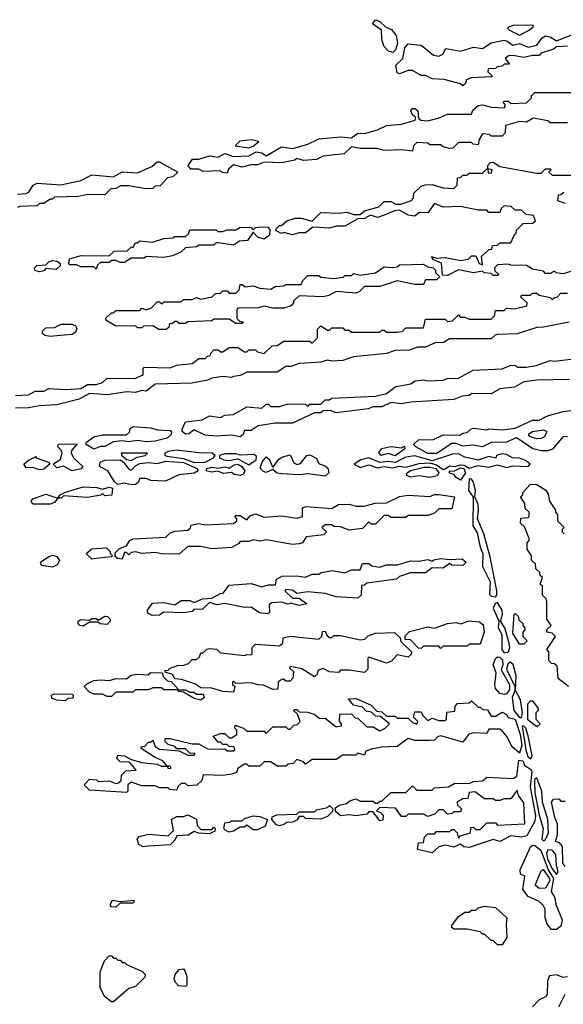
# Model space of a CAD drawing. Extents: x 2769579 to 2883812, y 684207 to 828660.
# Tile 51 of 256: x 2790435 to 2792926, y 740118 to 744634. Entities that reach past the tile are written whole.
import ezdxf

# ---------------------------------------------------------------- set-up
doc = ezdxf.new("R2010")
doc.units = 0

msp = doc.modelspace()

# ---------------------------------------------------------------- linework, layer by layer
at = {"layer": '0CON02XD'}
for points in [[(2792145, 744483.8), (2792125, 744488.8), (2792103, 744513), (2792094.2, 744545), (2792093.3, 744585), (2792051.2, 744615), (2792065, 744633.8), (2792085, 744626.2), (2792111.2, 744601.2), (2792138.3, 744588.3), (2792160.7, 744560.7), (2792166.7, 744525), (2792156.7, 744495), (2792145, 744483.8)], [(2792725, 744563.3), (2792770, 744585), (2792788.3, 744601.7), (2792788.3, 744608.3), (2792695, 744607.5), (2792675, 744600), (2792670, 744595), (2792680, 744585), (2792725, 744563.3)], [(2792465, 744330), (2792455, 744340), (2792379.3, 744359.3), (2792325, 744362.5), (2792295, 744377.5), (2792275, 744377.5), (2792235, 744400), (2792215, 744400), (2792175, 744386.2), (2792165, 744390), (2792158, 744425), (2792190, 744455), (2792200, 744505), (2792215, 744522.5), (2792275, 744517.5), (2792331.2, 744471.2), (2792355, 744466), (2792373.3, 744475), (2792388.3, 744501.7), (2792455, 744490), (2792515, 744508), (2792555, 744501.2), (2792595, 744528), (2792655, 744539.2), (2792667, 744537), (2792695, 744516.2), (2792725, 744524.2), (2792765, 744507.5), (2792805, 744517.5), (2792829.1, 744550.9), (2792845, 744559.2), (2792865.6, 744555.6), (2792895, 744537.5), (2792965, 744563.8)], [(2792945, 744512.5), (2792895, 744510), (2792881.7, 744498.3), (2792825, 744480), (2792815, 744470), (2792785, 744470), (2792745, 744460), (2792695, 744470), (2792675, 744467.5), (2792660, 744455), (2792680, 744430), (2792655, 744430), (2792645, 744420), (2792623, 744417), (2792615, 744410), (2792581.7, 744408.3), (2792580, 744395), (2792598.3, 744378.3), (2792598.3, 744371.7), (2792503, 744367), (2792481.7, 744358.3), (2792478.3, 744341.7), (2792465, 744330)], [(2791385, 743930), (2791363, 743933), (2791355, 743940), (2791275, 743937.5), (2791255, 743947.5), (2791218.3, 743948.3), (2791207.5, 743965), (2791226.1, 743993.9), (2791255, 743993.8), (2791305, 744010), (2791345, 744003.3), (2791375, 744020.8), (2791415, 744006.2), (2791485, 744010), (2791517.7, 744027.7), (2791545, 744023.3), (2791565, 744010), (2791635, 744050), (2791686.4, 744043.6), (2791755, 744063.3), (2791805, 744087.5), (2791906.4, 744096.4), (2791955, 744092.5), (2791985, 744113.8), (2792015, 744111.2), (2792075, 744128.8), (2792115, 744149.2), (2792185, 744154), (2792247, 744173), (2792250, 744185), (2792235, 744197.5), (2792226.7, 744215), (2792235, 744226.2), (2792245.9, 744225.9), (2792260, 744215), (2792261.7, 744181.7), (2792273, 744173), (2792305, 744170), (2792357, 744183), (2792395, 744200), (2792505, 744200), (2792511.7, 744218.3), (2792535, 744240), (2792555, 744242.5), (2792595, 744232.5), (2792655, 744230), (2792660, 744235), (2792660, 744245), (2792650, 744255), (2792655, 744260), (2792675, 744260), (2792685, 744250), (2792757, 744253), (2792780, 744275), (2792780, 744285), (2792795, 744300), (2792975, 744300)], [(2792945, 744160), (2792865, 744160), (2792855, 744170), (2792788.3, 744181.7), (2792757, 744163), (2792725, 744167.5), (2792661.7, 744148.3), (2792660, 744115), (2792645, 744100), (2792595, 744100), (2792587, 744107), (2792555, 744110), (2792540, 744085), (2792535, 744060), (2792513, 744063), (2792505, 744070), (2792445, 744070), (2792420, 744045), (2792405, 744042.5), (2792375, 744050), (2792365, 744060), (2792315, 744060), (2792305, 744067.5), (2792255, 744070), (2792240, 744055), (2792235, 744030), (2792186.7, 744036.7), (2792105, 744033.3), (2792073, 744043), (2791995, 744042.5), (2791955, 744050), (2791921.7, 744018.3), (2791825, 744007.5), (2791795, 743992.5), (2791735, 743987.5), (2791705, 743997.5), (2791695, 743990), (2791635, 743977.5), (2791555, 743980), (2791525, 743967.5), (2791495, 743967.5), (2791455, 743957.5), (2791415, 743967.5), (2791391.7, 743948.3), (2791385, 743930)], [(2791485, 744046.2), (2791505, 744054), (2791530, 744075), (2791495, 744083.3), (2791443.6, 744076.4), (2791422.5, 744055), (2791485, 744046.2)], [(2790425, 743833.3), (2790463, 743837), (2790476.7, 743843.3), (2790496.7, 743875), (2790515, 743884), (2790623.6, 743876.4), (2790715, 743896.2), (2790765, 743922.5), (2790865, 743912.5), (2790905, 743935.6), (2790975, 743931.2), (2791040, 743960), (2791065, 743981.2), (2791075, 743981.2), (2791160, 743935), (2791137, 743913), (2791111.7, 743908.3), (2791078.3, 743871.7), (2791055, 743870), (2791045, 743860), (2791015, 743857.5), (2790935, 743872.5), (2790898.3, 743871.7), (2790875, 743860), (2790851.7, 743858.3), (2790825, 743830), (2790745, 743832.5), (2790705, 743822.5), (2790595, 743820), (2790585, 743810), (2790575, 743810), (2790545, 743790), (2790525, 743790), (2790515, 743780), (2790435, 743777.5), (2790425, 743772.5)], [(2792965, 743480), (2792925, 743467.5), (2792893, 743473), (2792885, 743480), (2792865, 743470), (2792845, 743470), (2792835, 743480), (2792785, 743490), (2792757, 743507), (2792685, 743507.5), (2792675, 743512.5), (2792625, 743510), (2792610, 743495), (2792611.7, 743481.7), (2792630, 743465), (2792625, 743460), (2792605, 743460), (2792595, 743470), (2792563, 743473), (2792555, 743480), (2792515, 743472.5), (2792445, 743486.7), (2792395, 743460), (2792371.7, 743461.7), (2792367, 743517), (2792331.7, 743531.7), (2792321.7, 743548.3), (2792345, 743540), (2792385, 743542.5), (2792455, 743530), (2792490, 743535), (2792505, 743550), (2792525, 743550), (2792540, 743515), (2792555, 743510), (2792551.7, 743548.3), (2792585, 743580), (2792598.3, 743581.7), (2792601.7, 743598.3), (2792625, 743600), (2792635, 743610), (2792685, 743610), (2792701.7, 743648.3), (2792710, 743655), (2792711.7, 743668.3), (2792741.7, 743698.3), (2792785, 743700), (2792798.3, 743711.7), (2792790, 743735), (2792755, 743740), (2792735, 743760), (2792705, 743760), (2792687, 743777), (2792655, 743780), (2792641.7, 743768.3), (2792635, 743750), (2792585, 743750), (2792575, 743760), (2792535, 743760), (2792455, 743776.7), (2792375, 743773.3), (2792335, 743790), (2792305, 743747.5), (2792265, 743750), (2792245, 743732.5), (2792215, 743736.7), (2792175, 743760), (2792153, 743757), (2792105, 743736.7), (2792075, 743726.7), (2792043, 743737), (2792015, 743722.5), (2791985, 743720), (2791925, 743686.2), (2791885, 743686.7), (2791855, 743677.5), (2791778.3, 743681.7), (2791745, 743656.7), (2791715, 743656.7), (2791685, 743647.5), (2791645, 743657.5), (2791635, 743652.5), (2791610, 743665), (2791610, 743675), (2791625, 743690), (2791635, 743690), (2791658.3, 743711.7), (2791697, 743723), (2791725, 743723.3), (2791775, 743710), (2791815, 743750), (2791895, 743746.7), (2791935, 743751.2), (2791965, 743740), (2791995, 743740), (2792015, 743757.5), (2792080, 743775), (2792105, 743800), (2792135, 743800), (2792158.3, 743788.3), (2792181.7, 743788.3), (2792230, 743805), (2792240, 743815), (2792241.7, 743838.3), (2792275, 743870), (2792293, 743877), (2792325, 743877.5), (2792375, 743862.5), (2792425, 743860), (2792440, 743875), (2792441.7, 743908.3), (2792455, 743910), (2792465, 743920), (2792485, 743920), (2792495, 743930), (2792555, 743930), (2792575, 743950), (2792580, 743950), (2792581.7, 743931.7), (2792595, 743930), (2792600, 743945), (2792580, 743950), (2792580, 743965), (2792591.7, 743978.3), (2792605, 743980), (2792635, 743960), (2792805, 743930), (2792825, 743930), (2792845, 743950), (2792865, 743950), (2792870, 743945), (2792860, 743935), (2792875, 743920), (2792965, 743920)], [(2792928.3, 743841.7), (2792915, 743830), (2792901.7, 743828.3), (2792900, 743805), (2792935, 743792.5)], [(2790785, 743490), (2790775, 743500), (2790715, 743500), (2790695, 743510), (2790665, 743510), (2790660, 743515), (2790663, 743537), (2790717, 743553), (2790845, 743550), (2790868.3, 743571.7), (2790927, 743573), (2790945, 743590), (2790955, 743590), (2790965, 743610), (2790975, 743610), (2790985, 743620), (2791043, 743613), (2791095, 743630), (2791137, 743633), (2791145, 743640), (2791195, 743640), (2791208.3, 743651.7), (2791215, 743670), (2791335, 743670), (2791343, 743663), (2791365, 743662.5), (2791385, 743670), (2791425, 743670), (2791445, 743682.5), (2791495, 743680), (2791505, 743670), (2791515, 743680), (2791545, 743683.3), (2791571.7, 743681.7), (2791581.7, 743671.7), (2791580, 743645), (2791555, 743627.5), (2791526.7, 743636.7), (2791505, 743660), (2791478.3, 743621.7), (2791442.5, 743617.5), (2791415, 743600), (2791345, 743610), (2791335, 743610), (2791325, 743600), (2791255, 743600), (2791245, 743592.5), (2791195, 743587.5), (2791172.5, 743567.5), (2791135, 743550), (2791095, 743542.5), (2791015, 743547.5), (2791005, 743540), (2790945, 743540), (2790915, 743520), (2790895, 743520), (2790875, 743530), (2790855, 743530), (2790845, 743520), (2790805, 743520), (2790791.7, 743508.3), (2790785, 743490)], [(2790525, 743476.7), (2790503.6, 743483.6), (2790502.5, 743495), (2790513.8, 743506.2), (2790555, 743510), (2790570, 743525), (2790585, 743530), (2790607, 743527), (2790620, 743515), (2790620, 743505), (2790601.7, 743488.3), (2790555, 743492.5), (2790545, 743482.5), (2790525, 743476.7)], [(2791105, 743212.5), (2791073, 743213), (2791045, 743230), (2791002.5, 743227.5), (2790995, 743220), (2790975, 743220), (2790965, 743230), (2790875, 743227.5), (2790830, 743255), (2790830, 743265), (2790855, 743290), (2790865, 743290), (2790875, 743300), (2790985, 743300), (2790995, 743310), (2791015, 743302.5), (2791038.3, 743311.7), (2791065, 743340), (2791075, 743340), (2791085, 743330), (2791095, 743340), (2791175, 743340), (2791185, 743350), (2791225, 743350), (2791245, 743360), (2791265, 743352.5), (2791317, 743363), (2791331.7, 743378.3), (2791355, 743380), (2791365, 743390), (2791385, 743390), (2791395, 743380), (2791425, 743380), (2791440, 743395), (2791445, 743420), (2791455, 743420), (2791468.3, 743408.3), (2791505, 743412.5), (2791535, 743402.5), (2791585, 743397.5), (2791605, 743410), (2791645, 743412.5), (2791655, 743420), (2791725, 743420), (2791731.7, 743438.3), (2791755, 743460), (2791805, 743460), (2791815, 743452.5), (2791875, 743447.5), (2791917, 743453), (2791925, 743460), (2791955, 743460), (2791965, 743470), (2791995, 743462.5), (2792065, 743473.3), (2792105, 743500), (2792145, 743497.5), (2792165, 743500), (2792175, 743510), (2792283, 743513), (2792305, 743500), (2792330, 743495), (2792340, 743485), (2792340, 743475), (2792360, 743455), (2792345, 743440), (2792295, 743440), (2792285, 743420), (2792245, 743420), (2792165, 743436.7), (2792085, 743410), (2792015, 743410), (2791990, 743385), (2791975, 743380), (2791885, 743386.7), (2791851.7, 743368.3), (2791825, 743362.5), (2791715, 743367.5), (2791690, 743345), (2791690, 743335), (2791678.3, 743321.7), (2791645, 743310), (2791595, 743310), (2791555, 743320), (2791527.5, 743312.5), (2791435, 743310), (2791430, 743305), (2791430, 743265), (2791441.7, 743251.7), (2791458.3, 743248.3), (2791455, 743240), (2791425, 743240), (2791395, 743260), (2791325, 743260), (2791315, 743252.5), (2791205, 743247.5), (2791195, 743240), (2791165, 743240), (2791155, 743250), (2791145, 743250), (2791135, 743240), (2791121.7, 743238.3), (2791118.3, 743221.7), (2791105, 743212.5)], [(2790415, 742910), (2790475, 742912.5), (2790505, 742930), (2790545, 742930), (2790568.3, 742941.7), (2790645, 742937.5), (2790715, 742942.5), (2790745, 742960), (2790785, 742960), (2790815, 742970), (2790835, 742990), (2790961.7, 742988.3), (2791000, 743005), (2791000, 743035), (2791005, 743040), (2791125, 743037.5), (2791155, 743050), (2791225, 743057.5), (2791255, 743080), (2791285, 743080), (2791295, 743090), (2791308.3, 743091.7), (2791310, 743105), (2791325, 743120), (2791345, 743120), (2791355, 743110), (2791365, 743110), (2791395, 743130), (2791435, 743130), (2791465, 743110), (2791475, 743110), (2791485, 743120), (2791515, 743120), (2791525, 743110), (2791555, 743102.5), (2791591.7, 743138.3), (2791615, 743140), (2791645, 743160), (2791765, 743160), (2791775, 743150), (2791800, 743175), (2791800, 743215), (2791815, 743230), (2791845, 743210), (2791855, 743210), (2791865, 743220), (2791915, 743220), (2791925, 743210), (2791945, 743210), (2791955, 743200), (2792085, 743200), (2792095, 743210), (2792105, 743210), (2792115, 743200), (2792165, 743200), (2792187, 743203), (2792205, 743220), (2792285, 743220), (2792295, 743260), (2792385, 743260), (2792395, 743250), (2792417.5, 743252.5), (2792445, 743280), (2792455, 743270), (2792475, 743270), (2792495, 743260), (2792595, 743260), (2792610, 743275), (2792615, 743300), (2792655, 743300), (2792665, 743310), (2792701.7, 743308.3), (2792758.3, 743321.7), (2792760, 743335), (2792731.7, 743361.7), (2792735, 743370), (2792775, 743370), (2792785, 743380), (2792805, 743380), (2792815, 743370), (2792865, 743360), (2792875, 743350), (2792885, 743360), (2792898.3, 743361.7), (2792915, 743380), (2792945, 743380)], [(2792953, 743247), (2792835, 743223.3), (2792805, 743222.5), (2792715, 743192.5), (2792625, 743190), (2792613, 743187), (2792595, 743170), (2792405, 743170), (2792377, 743153), (2792338.3, 743151.7), (2792295, 743132.5), (2792258.3, 743131.7), (2792221.7, 743118.3), (2792155, 743116.7), (2792115, 743102.5), (2791965, 743087.5), (2791915, 743070), (2791865, 743067.5), (2791845, 743072.5), (2791815, 743063.3), (2791715, 743057.5), (2791677, 743043), (2791655, 743042.5), (2791615, 743017.5), (2791475, 743016.7), (2791445, 743002.5), (2791415, 742997.5), (2791405, 742992.5), (2791365, 742997.5), (2791315, 742990), (2791295, 742980), (2791223, 742967), (2791055, 742962.5), (2791015, 742930), (2790995, 742932.5), (2790965, 742923.3), (2790926.4, 742926.4), (2790835, 742913.3), (2790755, 742920), (2790707, 742893), (2790605, 742867.5), (2790525, 742863.3), (2790475, 742853.3), (2790415, 742852.5)], [(2790575, 743180), (2790550, 743185), (2790540, 743195), (2790540, 743205), (2790555, 743220), (2790595, 743222.5), (2790625, 743236.7), (2790675, 743236.7), (2790690, 743230), (2790697, 743217), (2790690, 743200), (2790675, 743190), (2790605, 743183.3), (2790575, 743180)], [(2791445, 742720), (2791405, 742727.5), (2791335, 742723.3), (2791285, 742728.8), (2791235, 742752.5), (2791210, 742735), (2791195, 742733.3), (2791180, 742745), (2791180, 742755), (2791195, 742790), (2791271.7, 742798.3), (2791305, 742817.5), (2791355, 742810), (2791375, 742820), (2791415, 742822.5), (2791475, 742857.5), (2791545, 742852.5), (2791565, 742870), (2791575, 742870), (2791585, 742860), (2791625, 742860), (2791665, 742872.5), (2791745, 742870), (2791755, 742860), (2791765, 742870), (2791815, 742870), (2791835, 742890), (2791855, 742890), (2791865, 742897.5), (2792065, 742907.5), (2792115, 742920), (2792158.3, 742951.7), (2792227, 742963), (2792245, 742977.5), (2792285, 742982.5), (2792305, 742977.5), (2792375, 742980), (2792395, 742987.5), (2792445, 742990), (2792513, 743027), (2792645, 743032.5), (2792685, 743050), (2792707, 743047), (2792715, 743040), (2792755, 743040), (2792801.7, 743048.3), (2792865, 743070), (2792885, 743067.5), (2792985, 743080)], [(2792955, 742983.3), (2792805, 742980), (2792745, 742972.5), (2792701.7, 742948.3), (2792635, 742940), (2792595, 742917.5), (2792505, 742920), (2792495, 742910), (2792463, 742907), (2792425, 742892.5), (2792225, 742880), (2792185, 742872), (2792135, 742877.5), (2792095, 742857.5), (2792055, 742857.5), (2792031.7, 742848.3), (2791885, 742830), (2791858.3, 742841.7), (2791825, 742840), (2791815, 742830), (2791785, 742830), (2791685, 742783.3), (2791605, 742782.5), (2791528.3, 742771.7), (2791495, 742750), (2791465, 742750), (2791458.3, 742731.7), (2791445, 742720)], [(2792305, 742644.3), (2792250, 742675), (2792240, 742685), (2792263, 742707), (2792331.7, 742708.3), (2792375, 742730), (2792451.7, 742728.3), (2792465, 742737.5), (2792485, 742740), (2792503, 742757), (2792515, 742760), (2792575, 742752.5), (2792585, 742757.5), (2792645, 742752.5), (2792705, 742760), (2792785, 742797.5), (2792815, 742797.5), (2792853, 742817), (2792925, 742837.5), (2793005, 742847.5)], [(2790775, 742664.3), (2790740, 742685), (2790740, 742695), (2790775, 742720), (2790815, 742730), (2790925, 742730), (2790938.3, 742741.7), (2790941.7, 742758.3), (2790955, 742767.5), (2791035, 742762.5), (2791065, 742753.3), (2791125, 742750), (2791130, 742745), (2791128.3, 742731.7), (2791110, 742715), (2791055, 742701.2), (2791015, 742697.5), (2790975, 742703.3), (2790935, 742697.5), (2790905, 742702.5), (2790865, 742697.5), (2790825, 742676.2), (2790805, 742676.7), (2790775, 742664.3)], [(2792945, 742720), (2792925, 742722.5), (2792876.2, 742663.8), (2792855, 742656.7), (2792826.4, 742656.4), (2792786.1, 742666.1), (2792715, 742713.8), (2792705, 742713.8), (2792666.4, 742696.4), (2792595, 742694), (2792555, 742674), (2792512.3, 742682.3), (2792465, 742677.5), (2792435, 742690), (2792415, 742690), (2792345, 742644.4), (2792305, 742644.3)], [(2792805, 742711.2), (2792775, 742720), (2792767.5, 742725), (2792767.5, 742735), (2792785, 742745.8), (2792835, 742753.3), (2792850, 742745), (2792840, 742720), (2792825, 742713.3), (2792805, 742711.2)], [(2790675, 742564.3), (2790635, 742586.2), (2790605, 742578.8), (2790587.5, 742595), (2790621.2, 742618.8), (2790630, 742645), (2790625, 742660), (2790610, 742675), (2790613, 742687), (2790698.3, 742688.3), (2790672, 742658), (2790671.2, 742645), (2790682.7, 742622.7), (2790723.8, 742585), (2790716.8, 742573.2), (2790675, 742564.3)], [(2792155, 742632.9), (2792125, 742643.8), (2792090, 742635), (2792080.7, 742649.3), (2792095, 742667.5), (2792135, 742676.7), (2792185, 742670), (2792197.5, 742677.5), (2792200, 742665), (2792155, 742632.9)], [(2790525, 742568.9), (2790495, 742580), (2790465, 742578.8), (2790453.8, 742595), (2790475, 742613.8), (2790510, 742630), (2790510, 742625), (2790567.5, 742605), (2790572.5, 742595), (2790545, 742571.9), (2790525, 742568.9)], [(2790945, 742612), (2790973, 742627), (2791010, 742635), (2791020, 742645), (2790900, 742645), (2790902.5, 742635), (2790925, 742616.2), (2790945, 742612)], [(2791235, 742603.3), (2791285, 742604.2), (2791322.5, 742625), (2791330, 742635), (2791316.2, 742646.2), (2791255, 742646.7), (2791155, 742660), (2791115, 742653.3), (2791100, 742645), (2791100, 742635), (2791111.2, 742631.2), (2791185, 742621.1), (2791235, 742603.3)], [(2791485, 742591.4), (2791518.8, 742615), (2791520, 742630), (2791510, 742640), (2791445, 742636.7), (2791425, 742642.5), (2791375, 742642.5), (2791350, 742635), (2791350, 742625), (2791370, 742615), (2791391.7, 742611.7), (2791435, 742620), (2791485, 742591.4)], [(2791835, 742540.8), (2791755, 742551.2), (2791715, 742545.8), (2791635, 742550.8), (2791614.3, 742554.3), (2791595, 742570), (2791565, 742556.7), (2791551.7, 742561.7), (2791537.5, 742577.5), (2791545.8, 742605), (2791565, 742628.8), (2791578.6, 742618.6), (2791595, 742580), (2791621.9, 742618.1), (2791641.2, 742628.8), (2791675, 742637.5), (2791690.9, 742600.9), (2791707, 742593), (2791722, 742598), (2791750, 742635), (2791765, 742637.5), (2791793, 742623), (2791807.3, 742597.3), (2791835, 742587.3), (2791846.5, 742576.5), (2791851.4, 742555), (2791835, 742540.8)], [(2792375, 742571.4), (2792385, 742574.3), (2792405, 742587.8), (2792430, 742585), (2792455, 742592.7), (2792471.1, 742591.1), (2792495, 742577.5), (2792535, 742589.2), (2792585, 742581.1), (2792625, 742591.9), (2792665, 742579.4), (2792695, 742587.5), (2792765, 742583.8), (2792773.3, 742595), (2792755, 742610), (2792725, 742622.5), (2792693.6, 742623.6), (2792665, 742640), (2792645, 742642.5), (2792620, 742635), (2792617, 742623), (2792585, 742630), (2792535, 742613.8), (2792475, 742627.5), (2792445, 742642.5), (2792418.3, 742641.7), (2792325, 742610), (2792245, 742634), (2792205, 742627.1), (2792155, 742603.3), (2792125, 742607.5), (2792085, 742603.3), (2792035, 742623.8), (2791997.5, 742615), (2791967.5, 742595), (2791995, 742580), (2792035, 742591.4), (2792075, 742578.8), (2792105, 742584.2), (2792145, 742578.8), (2792173.8, 742586.2), (2792205, 742581.4), (2792265, 742598.6), (2792315, 742602), (2792345, 742592.2), (2792375, 742571.4)], [(2790945, 742500), (2790915, 742507.5), (2790882.5, 742502.5), (2790867, 742517), (2790838, 742565), (2790801.2, 742585), (2790804, 742605), (2790825, 742614.3), (2790895, 742614.6), (2790911.1, 742605), (2790935, 742572.5), (2790945, 742567.5), (2790965, 742588), (2790985, 742598.1), (2791025, 742603.3), (2791065, 742598.1), (2791105, 742608.8), (2791185, 742602.5), (2791247.5, 742575), (2791252.5, 742565), (2791235, 742553.8), (2791163.6, 742546.4), (2791103, 742517), (2791035, 742520), (2791015, 742530), (2790985, 742530), (2790978.3, 742511.7), (2790965, 742502.5), (2790945, 742500)], [(2791445, 742543.8), (2791418, 742548), (2791405, 742557.5), (2791368.3, 742551.7), (2791343, 742563), (2791315, 742558.8), (2791290, 742565), (2791292.5, 742575), (2791315, 742581.2), (2791345, 742576.7), (2791375, 742582.5), (2791395, 742576.7), (2791418.3, 742591.7), (2791435, 742594.5), (2791453.1, 742585), (2791466, 742565), (2791460.5, 742549.5), (2791445, 742543.8)], [(2792315, 742534.2), (2792265, 742541.2), (2792225, 742536), (2792207.5, 742545), (2792210, 742555), (2792225, 742565.5), (2792287.9, 742582.1), (2792315, 742581.8), (2792342.5, 742575), (2792355.7, 742555), (2792347.8, 742542.2), (2792315, 742534.2)], [(2792455, 742522.5), (2792434.4, 742534.4), (2792425, 742547.5), (2792405, 742553.8), (2792404.2, 742565), (2792425, 742562.5), (2792455, 742577.8), (2792469.4, 742575), (2792477.3, 742555), (2792455, 742522.5)], [(2792615, 741986.7), (2792621.2, 741995), (2792620.8, 742015), (2792590.3, 742170.3), (2792561.2, 742275), (2792532.5, 742345), (2792538, 742385), (2792535, 742410), (2792520, 742445), (2792523.3, 742475), (2792512.5, 742515), (2792505, 742526.7), (2792495, 742527.5), (2792492, 742475), (2792513.3, 742443.3), (2792511.7, 742311.7), (2792530.8, 742280.8), (2792544.2, 742215), (2792557.5, 742185), (2792555.9, 742125.9), (2792590, 742055), (2792587.7, 741997.7), (2792595, 741990), (2792615, 741986.7)], [(2792950, 741575), (2792901.7, 741611.7), (2792898.3, 741668.3), (2792885, 741680), (2792871.7, 741681.7), (2792860, 741695), (2792860, 741735), (2792850, 741745), (2792890, 741805), (2792875, 741820), (2792850, 741825), (2792851.7, 741838.3), (2792870, 741855), (2792850, 741885), (2792850, 741965), (2792847, 741977), (2792830, 741995), (2792830, 742035), (2792820, 742045), (2792830, 742075), (2792820, 742085), (2792818.3, 742098.3), (2792800, 742115), (2792798.3, 742138.3), (2792780, 742155), (2792780, 742175), (2792760, 742205), (2792760, 742235), (2792770, 742245), (2792770, 742255), (2792748.3, 742308.3), (2792730, 742325), (2792731.7, 742348.3), (2792765, 742350), (2792770, 742355), (2792770, 742375), (2792751.7, 742391.7), (2792750, 742415), (2792730, 742445), (2792740, 742455), (2792740, 742465), (2792776.1, 742503.9), (2792805, 742501.2), (2792846.4, 742476.4), (2792857, 742457), (2792862.5, 742425), (2792890, 742385), (2792890, 742375), (2792900, 742365), (2792900, 742335), (2792930, 742305), (2792920, 742295), (2792920, 742285), (2792930, 742275)], [(2790575, 742412.5), (2790495, 742412.5), (2790487.5, 742425), (2790495, 742436.7), (2790555, 742457.5), (2790610, 742440), (2790595, 742420), (2790575, 742412.5)], [(2790625, 742440), (2790610, 742440), (2790620, 742455), (2790645, 742467.5), (2790725, 742492), (2790788.3, 742488.3), (2790815, 742480), (2790845, 742490), (2790860, 742485), (2790857, 742453), (2790825, 742450), (2790815, 742460), (2790807, 742453), (2790745, 742442.5), (2790635, 742450), (2790625, 742440)], [(2790905, 742160), (2790883, 742163), (2790871.7, 742171.7), (2790871.7, 742188.3), (2790891.7, 742208.3), (2790925, 742220), (2790940, 742245), (2790955, 742252.5), (2791105, 742260), (2791125, 742280), (2791145, 742287.5), (2791205, 742292.5), (2791217, 742303), (2791220, 742315), (2791255, 742322.5), (2791285, 742317.5), (2791415, 742322.5), (2791430, 742335), (2791430, 742345), (2791420, 742355), (2791425, 742360), (2791445, 742360), (2791475, 742340), (2791491.7, 742358.3), (2791515, 742366.7), (2791555, 742352.5), (2791635, 742358.8), (2791705, 742347.5), (2791730, 742355), (2791730, 742395), (2791748.3, 742401.7), (2791865, 742392.5), (2791895, 742410), (2791945, 742412.5), (2791977, 742403), (2792013, 742403), (2792063.9, 742416.1), (2792115, 742417.5), (2792175, 742447.5), (2792215, 742452.5), (2792315, 742447.5), (2792335, 742456.7), (2792355, 742456.7), (2792427.5, 742445), (2792415, 742390), (2792355, 742390), (2792335, 742370), (2792305, 742360), (2792215, 742360), (2792205, 742350), (2792135, 742350), (2792125, 742360), (2792105, 742360), (2792065, 742320), (2792045, 742320), (2792035, 742330), (2792005, 742300), (2791945, 742292.5), (2791905, 742307.5), (2791875, 742310), (2791865, 742317.5), (2791835, 742317.5), (2791820, 742305), (2791840, 742285), (2791828.3, 742271.7), (2791748.3, 742261.7), (2791730, 742235), (2791715, 742230), (2791685, 742227.5), (2791565, 742247.5), (2791535, 742242.5), (2791505, 742247.5), (2791485, 742240), (2791445, 742240), (2791438.3, 742231.7), (2791407.5, 742212.5), (2791315, 742207.5), (2791263, 742217), (2791205, 742217.5), (2791165, 742182.5), (2791085, 742183.3), (2791055, 742190), (2790995, 742186.2), (2790965, 742192.5), (2790945, 742190), (2790935, 742180), (2790925, 742190), (2790915, 742190), (2790905, 742160)], [(2790585, 742122.5), (2790535, 742130), (2790530, 742145), (2790568.3, 742171.7), (2790585, 742177.5), (2790605, 742172.5), (2790617, 742153), (2790606.4, 742133.6), (2790585, 742122.5)], [(2790765, 742160), (2790740, 742185), (2790765, 742207.5), (2790831.7, 742211.7), (2790850, 742195), (2790850, 742185), (2790860, 742175), (2790855, 742170), (2790785, 742162.5), (2790765, 742160)], [(2791041.7, 741901.7), (2791021.7, 741911.7), (2791020, 741925), (2791043, 741957), (2791095, 741960), (2791145, 741950), (2791175, 741970), (2791215, 741970), (2791235, 741960), (2791273, 741977), (2791315, 741980), (2791355, 742002.5), (2791367, 742003), (2791395, 742040), (2791495, 742047.5), (2791545, 742033.3), (2791575, 742042.5), (2791607.5, 742042.5), (2791611.7, 742068.3), (2791638.3, 742081.7), (2791705, 742083.3), (2791745, 742077.5), (2791775, 742090), (2791805, 742090), (2791813, 742097), (2791867, 742107), (2791925, 742097.5), (2791955, 742110), (2791995, 742110), (2792005, 742140), (2792035, 742140), (2792048.3, 742128.3), (2792085, 742123.3), (2792115, 742133.3), (2792166.7, 742133.3), (2792225, 742152.5), (2792265, 742150), (2792305, 742157.5), (2792325, 742150), (2792333, 742157), (2792365, 742163.3), (2792405, 742157.5), (2792461.7, 742161.7), (2792480, 742145), (2792465, 742130), (2792415, 742132.5), (2792405, 742140), (2792375, 742117.5), (2792325, 742120), (2792295, 742097.5), (2792223.6, 742096.4), (2792175, 742080), (2792161.7, 742068.3), (2792025, 742050), (2792015, 742040), (2792001.7, 742038.3), (2792000, 741995), (2791985, 741980), (2791885, 741987.5), (2791835, 742002.5), (2791755, 742010), (2791705, 742002.5), (2791685, 742017.5), (2791655, 742020), (2791650, 742015), (2791685, 741980), (2791715, 741980), (2791750, 741955), (2791715, 741947.5), (2791677.5, 741957.5), (2791665, 741952.5), (2791635, 741962.5), (2791590.7, 741959.3), (2791578.3, 741951.7), (2791580, 741915), (2791571.7, 741908.3), (2791533, 741913), (2791495, 741940), (2791465, 741937.5), (2791375, 741956.7), (2791339.3, 741949.3), (2791305, 741960), (2791271.7, 741928.3), (2791235, 741930), (2791225, 741920), (2791185, 741913.3), (2791095, 741916.7), (2791075, 741903.3), (2791041.7, 741901.7)], [(2792655, 741730), (2792675, 741733.8), (2792680.8, 741755), (2792677.1, 741775), (2792658, 741845), (2792637.5, 741875), (2792647.5, 741905), (2792645.7, 741925), (2792625, 741960), (2792614.2, 741955.8), (2792604.2, 741935), (2792630, 741875), (2792628, 741845), (2792644.4, 741814.4), (2792644, 741745), (2792655, 741730)], [(2792745, 741770), (2792725, 741770), (2792695, 741820), (2792700, 741905), (2792705, 741910), (2792718.3, 741898.3), (2792721.7, 741881.7), (2792740, 741865), (2792740, 741855), (2792750, 741845), (2792750, 741835), (2792740, 741825), (2792740, 741805), (2792760, 741785), (2792745, 741770)], [(2790725, 741852.5), (2790710, 741855), (2790702.5, 741865), (2790702.5, 741875), (2790715, 741882.5), (2790755, 741880), (2790765, 741887.5), (2790785, 741887.5), (2790795, 741880), (2790825, 741897.5), (2790837, 741897), (2790850, 741885), (2790850, 741875), (2790835, 741860), (2790803, 741863), (2790795, 741870), (2790755, 741870), (2790725, 741852.5)], [(2792365, 741750), (2792355, 741760), (2792285, 741760), (2792275, 741750), (2792261.7, 741751.7), (2792225, 741790), (2792201.7, 741791.7), (2792201.7, 741808.3), (2792221.7, 741828.3), (2792305, 741848.8), (2792335, 741842.5), (2792395, 741863.8), (2792435, 741868.8), (2792455, 741863.3), (2792495, 741876.7), (2792541.7, 741871.7), (2792558.3, 741858.3), (2792562.5, 741825), (2792545, 741770), (2792495, 741770), (2792485, 741760), (2792375, 741760), (2792365, 741750)], [(2791415, 741550), (2791365, 741552.5), (2791315, 741567.5), (2791265, 741570), (2791237, 741587), (2791177, 741607), (2791145, 741610), (2791135, 741630), (2791101.7, 741641.7), (2791101.7, 741648.3), (2791115, 741650), (2791125, 741660), (2791158.3, 741671.7), (2791187, 741673), (2791208.3, 741681.7), (2791225, 741700), (2791245, 741700), (2791258.3, 741711.7), (2791265, 741730), (2791275, 741730), (2791293, 741747), (2791305, 741750), (2791337, 741747), (2791355, 741730), (2791465, 741717.5), (2791475, 741722.5), (2791495, 741720), (2791500, 741725), (2791500, 741755), (2791515, 741770), (2791625, 741762.5), (2791640, 741775), (2791641.7, 741798.3), (2791675, 741806.7), (2791805, 741792.5), (2791820, 741805), (2791821.7, 741828.3), (2791835, 741830), (2791841.7, 741811.7), (2791855, 741800), (2791865, 741800), (2791875, 741810), (2791905, 741810), (2791995, 741790), (2792017, 741793), (2792031.7, 741808.3), (2792065, 741820), (2792152.5, 741822.5), (2792178.3, 741798.3), (2792181.7, 741781.7), (2792230, 741735), (2792228.3, 741721.7), (2792215, 741710), (2792165, 741720), (2792138.3, 741691.7), (2792115, 741682.5), (2792035, 741710), (2792030, 741705), (2792030, 741655), (2792015, 741640), (2791945, 741650), (2791905, 741650), (2791895, 741640), (2791855, 741642.5), (2791825, 741657.5), (2791801.7, 741648.3), (2791798.3, 741631.7), (2791785, 741620), (2791727, 741657), (2791675, 741667.5), (2791671.7, 741661.7), (2791690, 741645), (2791687, 741613), (2791675, 741600), (2791655, 741600), (2791645, 741610), (2791630, 741605), (2791620, 741595), (2791617, 741563), (2791595, 741562.5), (2791551.7, 741581.7), (2791525, 741582.5), (2791495, 741592.5), (2791425, 741590), (2791415, 741600), (2791410, 741595), (2791410, 741585), (2791420, 741575), (2791415, 741550)], [(2792655, 741538.6), (2792635, 741543.8), (2792615.7, 741565.7), (2792612, 741585), (2792618, 741638), (2792604.2, 741675), (2792615, 741703.3), (2792625, 741712), (2792635, 741710.8), (2792647.3, 741697.3), (2792649.1, 741675), (2792641.7, 741651.7), (2792679.6, 741585), (2792679.3, 741560.7), (2792665, 741542.5), (2792655, 741538.6)], [(2792735, 741433.3), (2792738.9, 741455), (2792730, 741515), (2792707, 741557), (2792710, 741625), (2792696.8, 741676.8), (2792682.5, 741687.5), (2792672.1, 741677.9), (2792665.8, 741655), (2792703.8, 741575), (2792703.3, 741555), (2792690.8, 741525), (2792698.6, 741465), (2792725, 741434), (2792735, 741433.3)], [(2790855, 741530), (2790835, 741530), (2790815, 741540), (2790775, 741540), (2790755, 741550), (2790730, 741575), (2790745, 741590), (2790775, 741602.5), (2790805, 741606.7), (2790845, 741602.5), (2790875, 741612.5), (2790925, 741610), (2790945, 741627.5), (2790975, 741632.5), (2791021.7, 741628.3), (2791035, 741640), (2791088.3, 741638.3), (2791091.7, 741621.7), (2791111.7, 741601.7), (2791128.3, 741598.3), (2791160, 741565), (2791160, 741560), (2791095, 741560), (2791085, 741570), (2791045, 741570), (2791025, 741560), (2790965, 741560), (2790955, 741550), (2790875, 741550), (2790855, 741530)], [(2791265, 741512.5), (2791235, 741520), (2791185, 741550), (2791163, 741553), (2791160, 741560), (2791195, 741560), (2791215, 741550), (2791235, 741550), (2791245, 741540), (2791275, 741540), (2791280, 741525), (2791265, 741512.5)], [(2790645, 741510), (2790603, 741513), (2790581.7, 741521.7), (2790580, 741535), (2790595, 741542.5), (2790675, 741540), (2790680, 741535), (2790678.3, 741521.7), (2790655, 741520), (2790645, 741510)], [(2790925, 741090), (2790755, 741100), (2790730, 741125), (2790755, 741150), (2790787, 741147), (2790795, 741140), (2790845, 741142.5), (2790875, 741130), (2790887, 741133), (2790900, 741145), (2790901.7, 741168.3), (2790921.7, 741188.3), (2790968.3, 741191.7), (2790938.3, 741228.3), (2790895, 741230), (2790880, 741245), (2790885, 741260), (2790915, 741257.5), (2790945, 741240), (2790995, 741227.5), (2791065, 741220), (2791085, 741210), (2791110, 741210), (2791115, 741200), (2791128.3, 741201.7), (2791125, 741210), (2791110, 741210), (2791090, 741235), (2791055, 741250), (2790991.7, 741291.7), (2790991.7, 741298.3), (2791008.3, 741301.7), (2791025, 741320), (2791035, 741320), (2791045, 741330), (2791055, 741300), (2791075, 741287.5), (2791165, 741280), (2791205, 741260), (2791235, 741260), (2791238.3, 741268.3), (2791215, 741270), (2791195, 741290), (2791155, 741290), (2791145, 741300), (2791115, 741310), (2791100, 741325), (2791102.5, 741337.5), (2791125, 741337.5), (2791225, 741312.5), (2791255, 741312.5), (2791298.3, 741288.3), (2791375, 741290), (2791385, 741280), (2791415, 741280), (2791420, 741285), (2791418.3, 741298.3), (2791395, 741300), (2791385, 741310), (2791365, 741310), (2791355, 741320), (2791345, 741320), (2791321.7, 741348.3), (2791355, 741360), (2791375, 741360), (2791395, 741340), (2791405, 741340), (2791430, 741355), (2791430, 741375), (2791420, 741385), (2791422.5, 741397.5), (2791460, 741385), (2791475, 741370), (2791555, 741370), (2791565, 741360), (2791595, 741390), (2791655, 741390), (2791665, 741380), (2791675, 741380), (2791691.7, 741398.3), (2791708.3, 741401.7), (2791720, 741415), (2791708.3, 741448.3), (2791690, 741465), (2791695, 741470), (2791705, 741470), (2791715, 741460), (2791755, 741457.5), (2791787, 741447), (2791808.3, 741428.3), (2791835, 741430), (2791885, 741390), (2791910, 741395), (2791910, 741405), (2791900, 741415), (2791901.7, 741448.3), (2791955, 741450), (2791971.7, 741431.7), (2791985, 741430), (2792025, 741390), (2792055, 741390), (2792085, 741372.5), (2792110, 741385), (2792130, 741405), (2792088.3, 741438.3), (2792065, 741440), (2792047.5, 741457.5), (2792023, 741463), (2792005, 741480), (2791965, 741490), (2791941.7, 741518.3), (2791975, 741520), (2791993, 741513), (2792045, 741490), (2792071.7, 741461.7), (2792095, 741460), (2792115, 741440), (2792155, 741440), (2792165, 741430), (2792215, 741430), (2792235, 741410), (2792255, 741402.5), (2792260, 741415), (2792240, 741435), (2792245, 741460), (2792275, 741460), (2792282.5, 741442.5), (2792305, 741420), (2792325, 741430), (2792355, 741420), (2792385, 741420), (2792390, 741425), (2792391.7, 741458.3), (2792428.3, 741461.7), (2792430, 741485), (2792441.7, 741498.3), (2792495, 741500), (2792505, 741510), (2792535, 741480), (2792545, 741480), (2792555, 741470), (2792578.3, 741468.3), (2792595, 741440), (2792615, 741440), (2792645, 741457.5), (2792665, 741447.5), (2792673.8, 741433.8), (2792705.3, 741425.3), (2792728.7, 741355), (2792736.5, 741306.5), (2792725, 741270), (2792690, 741300), (2792668.8, 741345), (2792645, 741372.5), (2792635, 741380), (2792585, 741380), (2792575, 741360), (2792515, 741362.5), (2792493, 741357), (2792465, 741320), (2792365, 741350), (2792350, 741345), (2792335, 741330), (2792315, 741327.5), (2792245, 741327.5), (2792215, 741337.5), (2792165, 741300), (2792095, 741297.5), (2792045, 741287.5), (2792021.7, 741278.3), (2792015, 741260), (2791985, 741270), (2791975, 741260), (2791915, 741260), (2791885, 741240), (2791775, 741240), (2791745, 741220), (2791735, 741230), (2791705, 741240), (2791688.3, 741221.7), (2791665, 741220), (2791655, 741210), (2791615, 741210), (2791585, 741230), (2791555, 741230), (2791535, 741210), (2791485, 741210), (2791475, 741220), (2791465, 741220), (2791435, 741200), (2791428.3, 741181.7), (2791407, 741173), (2791365, 741167.5), (2791275, 741170), (2791270, 741145), (2791247, 741123), (2791205, 741120), (2791195, 741130), (2791175, 741130), (2791161.7, 741118.3), (2791155, 741100), (2791123, 741103), (2791115, 741110), (2791075, 741110), (2791055, 741120), (2790995, 741120), (2790945, 741137.5), (2790930, 741125), (2790930, 741095), (2790925, 741090)], [(2792805, 741390), (2792763, 741423), (2792763.9, 741496.1), (2792775, 741510), (2792785, 741510), (2792810, 741475), (2792810, 741465), (2792800, 741455), (2792800, 741425), (2792820, 741405), (2792805, 741390)], [(2792775, 741243.3), (2792782.5, 741257.5), (2792765, 741350), (2792753.8, 741385), (2792745, 741393.8), (2792737, 741393), (2792754.4, 741285), (2792764, 741255), (2792775, 741243.3)], [(2792325, 740812), (2792258.3, 740828.3), (2792261.7, 740858.3), (2792285, 740860), (2792290, 740885), (2792305, 740900), (2792335, 740900), (2792345, 740910), (2792405, 740910), (2792415, 740920), (2792425, 740920), (2792440, 740905), (2792445, 740880), (2792455, 740890), (2792500, 740905), (2792501.7, 740928.3), (2792515, 740930), (2792525, 740920), (2792545, 740920), (2792575, 740950), (2792615, 740950), (2792625, 740940), (2792750, 740945), (2792745, 741042.5), (2792720, 741075), (2792715, 741100), (2792685, 741060), (2792655, 741060), (2792635, 741052.5), (2792615, 741052.5), (2792605, 741060), (2792565, 741060), (2792521.7, 741091.7), (2792495, 741090), (2792488.3, 741061.7), (2792465, 741060), (2792440, 741045), (2792441.7, 741031.7), (2792460, 741015), (2792455, 741000), (2792425, 741000), (2792417, 740993), (2792395, 740990), (2792375, 741010), (2792355, 741010), (2792335, 740990), (2792305, 740980), (2792285, 740990), (2792215, 740990), (2792205, 740980), (2792185, 740980), (2792157, 741017), (2792085, 741020), (2792070, 741005), (2792088.3, 740998.3), (2792100, 740985), (2792098.3, 740961.7), (2792085, 740960), (2792055, 741000), (2792035, 741000), (2792025, 740990), (2791975, 740982.5), (2791945, 740986.7), (2791905, 740982.5), (2791881.7, 741001.7), (2791881.7, 741018.3), (2791898.3, 741031.7), (2791931.7, 741038.3), (2791948.3, 741051.7), (2791975, 741060), (2791995, 741050), (2792055, 741050), (2792065, 741040), (2792075, 741040), (2792085, 741050), (2792095, 741050), (2792135, 741090), (2792205, 741090), (2792235, 741120), (2792255, 741100), (2792325, 741100), (2792335, 741110), (2792400, 741115), (2792428.3, 741131.7), (2792495, 741130), (2792515, 741140), (2792555, 741142.5), (2792575, 741160), (2792696.7, 741153.3), (2792712.5, 741165), (2792722.3, 741237.7), (2792740, 741235), (2792748.8, 741215), (2792776.2, 741196.2), (2792782.2, 741185), (2792774.3, 741115), (2792798, 740982), (2792795, 740957.5), (2792759.2, 740890.8), (2792735, 740884), (2792685, 740891.2), (2792635.7, 740864.3), (2792605, 740874), (2792495, 740836.7), (2792470.5, 740840.5), (2792455, 740852.5), (2792425, 740838.8), (2792385, 740847.5), (2792355, 740840), (2792325, 740812)], [(2792835, 740867.5), (2792845, 740873.3), (2792858.8, 740905), (2792855.7, 740965), (2792830.8, 741045), (2792827.1, 741095), (2792805, 741156.7), (2792795, 741152.5), (2792793.5, 741145), (2792795, 741090), (2792814.7, 740984.7), (2792834.2, 740925), (2792827.5, 740875), (2792835, 740867.5)], [(2792935, 740750), (2792923.8, 740765), (2792921.7, 740841.7), (2792908.3, 740858.3), (2792890, 740865), (2792900, 740895), (2792900, 740945), (2792887.5, 740975), (2792872.5, 741045), (2792881.7, 741058.3), (2792905, 741060), (2792915, 741050), (2792935, 741050)], [(2791625, 740936.7), (2791611.2, 740941.2), (2791590, 740965), (2791591.7, 740978.3), (2791613, 740987), (2791705, 740990), (2791715, 741000), (2791785, 741000), (2791795, 741010), (2791845, 741020), (2791855, 741030), (2791870, 741015), (2791868.3, 741001.7), (2791845, 740980), (2791815, 740967.5), (2791745, 740970), (2791735, 740980), (2791715, 740980), (2791706.7, 740963.3), (2791686.4, 740953.6), (2791658.3, 740951.7), (2791645, 740942.5), (2791625, 740936.7)], [(2791000.7, 740840.7), (2790980.7, 740850.7), (2790972.5, 740875), (2790981.7, 740888.3), (2791025, 740897.5), (2791115, 740890), (2791140, 740915), (2791130, 740965), (2791155, 740980), (2791185, 740980), (2791205, 740987.5), (2791245, 740967.5), (2791248.3, 740938.3), (2791265, 740920), (2791315, 740920), (2791325, 740930), (2791330, 740925), (2791328.3, 740911.7), (2791305, 740900), (2791255, 740902.5), (2791235, 740910), (2791207, 740893), (2791155, 740890), (2791145, 740870), (2791125, 740850), (2791025, 740843.3), (2791000.7, 740840.7)], [(2791395, 740907.5), (2791380, 740915), (2791370, 740925), (2791375, 740950), (2791397, 740953), (2791405, 740960), (2791455, 740960), (2791465, 740970), (2791505, 740982.5), (2791535, 740980), (2791570, 740965), (2791560, 740935), (2791525, 740917.5), (2791505, 740917.5), (2791475, 740940), (2791465, 740930), (2791445, 740930), (2791415, 740912.5), (2791395, 740907.5)], [(2792895, 740460.6), (2792871.2, 740461.2), (2792852.5, 740485), (2792842.5, 740515), (2792842.5, 740555), (2792835, 740570), (2792815, 740590), (2792765, 740612.5), (2792740, 740645), (2792750, 740705), (2792730, 740715), (2792727.5, 740735), (2792775, 740840), (2792785, 740847.5), (2792795, 740846.2), (2792822.5, 740825), (2792856.4, 740735), (2792880.9, 740695), (2792870.6, 740635), (2792886.9, 740606.9), (2792891.1, 740575), (2792920.4, 740505), (2792914, 740476), (2792895, 740460.6)], [(2792895, 740713.8), (2792902.5, 740725), (2792894, 740754), (2792891.4, 740805), (2792875, 740824.2), (2792855, 740826), (2792848.8, 740811.2), (2792853.6, 740785), (2792875, 740740), (2792895, 740713.8)], [(2792815, 740648.8), (2792796.7, 740665), (2792825, 740730), (2792833.3, 740736.7), (2792863.3, 740695), (2792864.4, 740685), (2792845, 740650), (2792815, 740648.8)], [(2790875, 740563.8), (2790852.5, 740565), (2790850.7, 740579.3), (2790860, 740595), (2790895, 740590), (2790960, 740595), (2790955, 740582.5), (2790895, 740582.5), (2790875, 740563.8)], [(2792645, 740390), (2792625, 740390), (2792605, 740410), (2792595, 740410), (2792565, 740440), (2792555, 740440), (2792545, 740450), (2792485, 740462.5), (2792425, 740462.5), (2792415, 740470), (2792415, 740480), (2792445, 740520), (2792475, 740540), (2792495, 740540), (2792505, 740550), (2792525, 740550), (2792535, 740560), (2792565, 740567.5), (2792615, 740562.5), (2792667.5, 740515), (2792663.3, 740485), (2792667.5, 740425), (2792645, 740390)], [(2790865, 740130), (2790855, 740130), (2790823.6, 740153.6), (2790803.3, 740195), (2790803.6, 740266.4), (2790823, 740317), (2790845, 740340), (2790855, 740340), (2790865, 740330), (2790875, 740330), (2790885, 740320), (2790895, 740320), (2790905, 740310), (2790915, 740310), (2790925, 740300), (2790998.3, 740268.3), (2791010, 740255), (2791008.3, 740241.7), (2790965, 740200), (2790935, 740190), (2790865, 740130)], [(2791195, 740200), (2791163, 740203), (2791148.3, 740218.3), (2791143.3, 740235), (2791147.5, 740255), (2791165, 740277.5), (2791185, 740280), (2791191.7, 740271.7), (2791200, 740245), (2791200, 740205), (2791195, 740200)], [(2792945.7, 740244.3), (2792925, 740241.2), (2792895, 740253.8), (2792862, 740248), (2792854.1, 740225.9), (2792851.4, 740165), (2792845, 740152), (2792815, 740138.8), (2792785, 740105.8)], [(2792905, 740105.8), (2792935, 740164.4)]]:
    msp.add_lwpolyline(points, dxfattribs=at)

doc.saveas('drawing.dxf')
